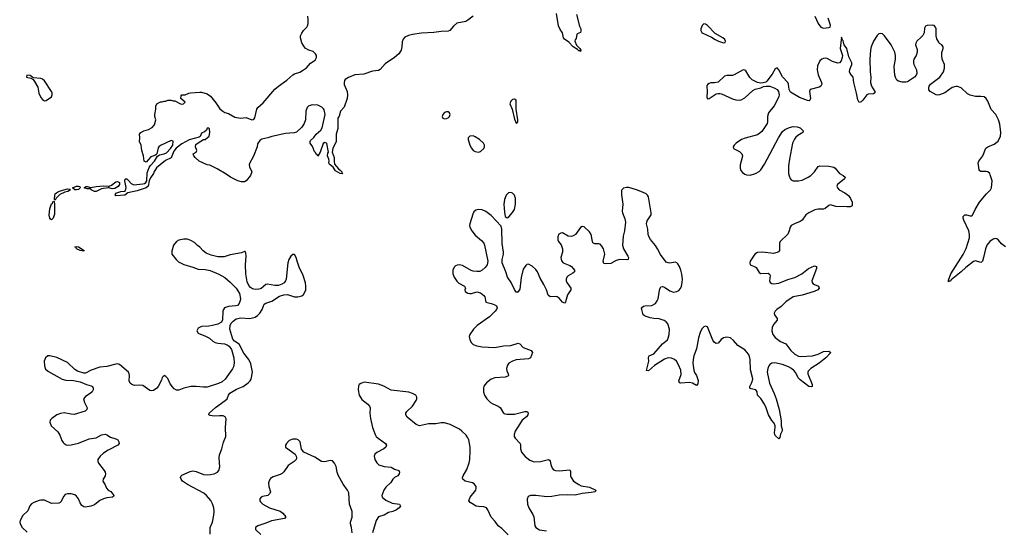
# Model space of a CAD drawing. Header units: inches. Extents: x 1843750 to 1959452, y 907112 to 1016326.
# Tile 79 of 137: x 1893194 to 1904214, y 993719 to 999432. Entities that reach past the tile are written whole.
import ezdxf

# ---------------------------------------------------------------- set-up
doc = ezdxf.new("R2010")
doc.units = ezdxf.units.IN
doc.header["$MEASUREMENT"] = 0
doc.layers.add('B8999', color=7, linetype='Continuous')
doc.layers.add('B9909', color=7, linetype='Continuous')

msp = doc.modelspace()

# ---------------------------------------------------------------- linework, layer by layer
at = {"layer": 'B8999', "color": 6}
for points, elevation in [([(1898270, 999472), (1898210, 999425), (1898187, 999413), (1898088, 999392), (1898050, 999361), (1898009, 999311), (1897990, 999302), (1897910, 999300), (1897830, 999288), (1897690, 999282), (1897590, 999268), (1897544, 999256), (1897505, 999235), (1897485, 999215), (1897474, 999186), (1897470, 999130), (1897462, 999090), (1897438, 999050), (1897388, 999010), (1897283, 998937), (1897227, 998873), (1897210, 998863), (1897144, 998856), (1897044, 998824), (1896944, 998816), (1896873, 998787), (1896837, 998763), (1896828, 998750), (1896824, 998724), (1896826, 998706), (1896858, 998630), (1896864, 998590), (1896859, 998550), (1896826, 998454), (1896786, 998410), (1896768, 998352), (1896755, 998330), (1896754, 998214), (1896735, 998150), (1896736, 998070), (1896699, 997990), (1896692, 997950), (1896714, 997890), (1896712, 997850), (1896717, 997817), (1896762, 997762), (1896782, 997750), (1896799, 997730), (1896800, 997720), (1896810, 997709), (1896782, 997710), (1896730, 997741), (1896701, 997781), (1896667, 997807), (1896658, 997818), (1896654, 997830), (1896656, 997850), (1896653, 997870), (1896638, 997910), (1896642, 997938), (1896649, 997950), (1896630, 998046), (1896626, 998050), (1896610, 998058), (1896590, 998046), (1896558, 997950), (1896530, 997906), (1896524, 997924), (1896510, 997929), (1896505, 997945), (1896490, 997963), (1896479, 997999), (1896465, 998025), (1896444, 998050), (1896443, 998070), (1896450, 998082), (1896486, 998114), (1896510, 998152), (1896563, 998197), (1896578, 998222), (1896613, 998370), (1896602, 998422), (1896595, 998435), (1896575, 998455), (1896530, 998475), (1896470, 998478), (1896430, 998468), (1896410, 998450), (1896397, 998410), (1896392, 998310), (1896379, 998270), (1896350, 998231), (1896290, 998175), (1896266, 998166), (1896170, 998158), (1896014, 998126), (1895970, 998109), (1895905, 998095), (1895880, 998080), (1895857, 998043), (1895850, 998008), (1895810, 997906), (1895763, 997817), (1895764, 997784), (1895784, 997750), (1895790, 997729), (1895775, 997690), (1895730, 997628), (1895710, 997619), (1895677, 997617), (1895635, 997630), (1895554, 997670), (1895505, 997705), (1895404, 997764), (1895323, 997803), (1895290, 997810), (1895203, 997850), (1895157, 997890), (1895142, 997910), (1895135, 997930), (1895169, 997950), (1895175, 997970), (1895161, 998010), (1895166, 998034), (1895190, 998055), (1895249, 998091), (1895270, 998091), (1895314, 998130), (1895322, 998170), (1895318, 998210), (1895310, 998218), (1895290, 998218), (1895284, 998196), (1895263, 998177), (1895230, 998161), (1895215, 998125), (1895204, 998116), (1895090, 998087), (1895010, 998042), (1894944, 997996), (1894920, 997960), (1894890, 997888), (1894825, 997855), (1894764, 997810), (1894725, 997775), (1894695, 997725), (1894691, 997710), (1894656, 997664), (1894643, 997630), (1894630, 997570), (1894610, 997552), (1894510, 997519), (1894405, 997495), (1894370, 997470), (1894270, 997462), (1894262, 997470), (1894270, 997491), (1894326, 997510), (1894366, 997514), (1894378, 997522), (1894386, 997554), (1894372, 997630), (1894373, 997647), (1894378, 997650), (1894391, 997651), (1894413, 997633), (1894440, 997600), (1894470, 997584), (1894570, 997596), (1894590, 997600), (1894606, 997610), (1894618, 997630), (1894622, 997718), (1894642, 997778), (1894658, 997802), (1894704, 997850), (1894735, 997905), (1894758, 997922), (1894810, 997932), (1894837, 997943), (1894881, 997990), (1894907, 998030), (1894912, 998072), (1894890, 998079), (1894770, 998025), (1894750, 998010), (1894743, 997997), (1894727, 997933), (1894719, 997921), (1894707, 997913), (1894661, 997899), (1894610, 997838), (1894588, 997850), (1894579, 997910), (1894561, 997970), (1894553, 998030), (1894535, 998070), (1894539, 998110), (1894535, 998150), (1894549, 998170), (1894584, 998190), (1894635, 998205), (1894675, 998225), (1894704, 998256), (1894717, 998310), (1894707, 998350), (1894706, 998370), (1894718, 998430), (1894716, 998464), (1894730, 998492), (1894770, 998512), (1894787, 998513), (1894810, 998522), (1894830, 998522), (1894850, 998531), (1894890, 998531), (1894910, 998525), (1894930, 998525), (1894994, 998490), (1895010, 998486), (1895026, 998490), (1895046, 998510), (1894998, 998550), (1895000, 998580), (1895008, 998592), (1895047, 998593), (1895086, 998610), (1895106, 998614), (1895210, 998623), (1895230, 998621), (1895290, 998603), (1895330, 998577), (1895390, 998502), (1895435, 998435), (1895466, 998407), (1895490, 998393), (1895530, 998382), (1895602, 998342), (1895670, 998332), (1895730, 998338), (1895790, 998313), (1895805, 998315), (1895817, 998323), (1895825, 998335), (1895848, 998430), (1895859, 998450), (1895917, 998503), (1896050, 998653), (1896090, 998690), (1896185, 998755), (1896250, 998816), (1896270, 998827), (1896330, 998844), (1896358, 998862), (1896405, 998895), (1896450, 998945), (1896500, 998980), (1896516, 999010), (1896515, 999030), (1896506, 999050), (1896477, 999077), (1896430, 999091), (1896390, 999114), (1896350, 999174), (1896335, 999230), (1896336, 999250), (1896350, 999283), (1896370, 999313), (1896406, 999350), (1896419, 999370), (1896424, 999390), (1896424, 999430), (1896418, 999470)], 400), ([(1899427, 999490), (1899458, 999358), (1899473, 999330), (1899475, 999305), (1899470, 999289), (1899450, 999282), (1899431, 999269), (1899420, 999220), (1899410, 999206), (1899408, 999192), (1899427, 999147), (1899464, 999110), (1899473, 999090), (1899470, 999078), (1899463, 999083), (1899450, 999083), (1899437, 999097), (1899390, 999130), (1899339, 999179), (1899290, 999215), (1899281, 999230), (1899270, 999286), (1899242, 999322), (1899224, 999364), (1899200, 999500)], 400), ([(1900000, 997554), (1899985, 997555), (1899952, 997548), (1899933, 997530), (1899930, 997521), (1899928, 997472), (1899944, 997370), (1899937, 997290), (1899939, 997270), (1899965, 997205), (1899973, 997167), (1899963, 997070), (1899947, 997010), (1899941, 996910), (1899953, 996870), (1900000, 996785)], 500), ([(1900000, 996749), (1899990, 996746), (1899910, 996749), (1899870, 996738), (1899810, 996706), (1899750, 996699), (1899730, 996706), (1899725, 996730), (1899741, 996810), (1899729, 996870), (1899710, 996899), (1899690, 996919), (1899670, 996926), (1899630, 996926), (1899610, 996937), (1899603, 996950), (1899590, 997030), (1899570, 997057), (1899510, 997114), (1899490, 997120), (1899470, 997108), (1899413, 997030), (1899390, 997014), (1899370, 997008), (1899332, 997012), (1899270, 997046), (1899250, 997044), (1899229, 997031), (1899217, 997003), (1899216, 996970), (1899225, 996950), (1899253, 996913), (1899268, 996870), (1899268, 996830), (1899251, 996770), (1899256, 996736), (1899278, 996710), (1899350, 996682), (1899369, 996670), (1899390, 996650), (1899402, 996630), (1899402, 996610), (1899385, 996595), (1899334, 996566), (1899318, 996550), (1899309, 996530), (1899310, 996510), (1899318, 996490), (1899364, 996430), (1899364, 996410), (1899326, 996354), (1899303, 996277), (1899290, 996260), (1899270, 996273), (1899230, 996318), (1899210, 996332), (1899190, 996336), (1899130, 996333), (1899110, 996350), (1899090, 996410), (1899061, 996470), (1899019, 996539), (1898988, 996610), (1898970, 996636), (1898930, 996675), (1898890, 996697), (1898870, 996694), (1898857, 996683), (1898830, 996640), (1898806, 996546), (1898790, 996418), (1898770, 996383), (1898750, 996385), (1898730, 996412), (1898693, 996493), (1898654, 996550), (1898635, 996610), (1898594, 996710), (1898592, 996750), (1898608, 996810), (1898608, 996830), (1898593, 996927), (1898590, 997090), (1898581, 997121), (1898470, 997242), (1898410, 997288), (1898370, 997305), (1898330, 997310), (1898299, 997301), (1898277, 997283), (1898264, 997256), (1898231, 997150), (1898228, 997130), (1898231, 997110), (1898253, 997070), (1898290, 997020), (1898362, 996962), (1898387, 996930), (1898396, 996910), (1898430, 996750), (1898432, 996730), (1898424, 996690), (1898402, 996658), (1898370, 996628), (1898344, 996616), (1898310, 996613), (1898270, 996619), (1898247, 996627), (1898150, 996681), (1898111, 996689), (1898090, 996687), (1898070, 996678), (1898056, 996664), (1898042, 996630), (1898042, 996590), (1898058, 996550), (1898085, 996505), (1898110, 996483), (1898172, 996450), (1898184, 996430), (1898176, 996410), (1898181, 996390), (1898210, 996373), (1898230, 996369), (1898250, 996370), (1898310, 996386), (1898350, 996377), (1898388, 996348), (1898398, 996330), (1898412, 996270), (1898470, 996258), (1898505, 996245), (1898529, 996230), (1898537, 996210), (1898531, 996190), (1898516, 996170), (1898452, 996108), (1898314, 996010), (1898271, 995970), (1898230, 995910), (1898226, 995886), (1898230, 995850), (1898250, 995815), (1898270, 995799), (1898310, 995784), (1898370, 995772), (1898510, 995766), (1898610, 995782), (1898690, 995787), (1898772, 995812), (1898790, 995807), (1898830, 995763), (1898918, 995730), (1898932, 995710), (1898910, 995650), (1898890, 995636), (1898750, 995626), (1898709, 995611), (1898670, 995588), (1898652, 995568), (1898641, 995530), (1898644, 995504), (1898661, 995470), (1898664, 995450), (1898657, 995443), (1898629, 995431), (1898510, 995425), (1898471, 995409), (1898418, 995370), (1898390, 995333), (1898384, 995310), (1898383, 995270), (1898395, 995230), (1898421, 995190), (1898462, 995150), (1898490, 995133), (1898548, 995108), (1898572, 995092), (1898608, 995030), (1898623, 995023), (1898650, 995018), (1898730, 995018), (1898849, 995049), (1898870, 995050), (1898880, 995040), (1898884, 995030), (1898881, 995010), (1898865, 994990), (1898818, 994950), (1898739, 994830), (1898727, 994790), (1898728, 994770), (1898738, 994750), (1898795, 994690), (1898800, 994670), (1898800, 994630), (1898810, 994593), (1898850, 994546), (1898905, 994505), (1898950, 994484), (1899024, 994490), (1899113, 994513), (1899125, 994505), (1899130, 994491), (1899137, 994457), (1899153, 994413), (1899170, 994396), (1899190, 994388), (1899230, 994384), (1899350, 994396), (1899358, 994378), (1899360, 994330), (1899366, 994310), (1899393, 994270), (1899451, 994231), (1899478, 994218), (1899570, 994202), (1899643, 994170), (1899635, 994150), (1899590, 994141), (1899490, 994132), (1899410, 994111), (1899330, 994118), (1899230, 994111), (1899150, 994096), (1899093, 994093), (1898970, 994110), (1898911, 994110), (1898884, 994096), (1898874, 994066), (1898879, 994010), (1898892, 993970), (1898936, 993896), (1898947, 993870), (1898960, 993770), (1898970, 993750), (1899010, 993724), (1899090, 993714)], 500), ([(1895325, 993675), (1895327, 993750), (1895352, 993810), (1895368, 993890), (1895372, 993930), (1895366, 993970), (1895350, 994015), (1895332, 994052), (1895286, 994110), (1895253, 994133), (1895071, 994230), (1895017, 994270), (1895000, 994290), (1894993, 994310), (1894999, 994330), (1895010, 994338), (1895103, 994377), (1895130, 994384), (1895170, 994378), (1895250, 994345), (1895290, 994340), (1895330, 994342), (1895370, 994350), (1895406, 994370), (1895422, 994390), (1895432, 994430), (1895427, 994530), (1895430, 994563), (1895455, 994630), (1895474, 994706), (1895500, 994770), (1895498, 994870), (1895505, 994965), (1895492, 994990), (1895470, 994999), (1895430, 995001), (1895370, 994996), (1895324, 995004), (1895310, 995010), (1895314, 995030), (1895385, 995095), (1895495, 995170), (1895515, 995190), (1895530, 995230), (1895546, 995254), (1895620, 995300), (1895696, 995330), (1895752, 995370), (1895772, 995390), (1895784, 995410), (1895800, 995490), (1895781, 995581), (1895759, 995630), (1895701, 995701), (1895650, 995800), (1895596, 995836), (1895578, 995858), (1895547, 995970), (1895550, 996010), (1895562, 996038), (1895581, 996059), (1895616, 996084), (1895670, 996095), (1895771, 996089), (1895830, 996105), (1895857, 996123), (1895882, 996150), (1895906, 996190), (1895931, 996249), (1895950, 996262), (1896017, 996283), (1896102, 996338), (1896150, 996354), (1896190, 996357), (1896270, 996330), (1896308, 996330), (1896350, 996342), (1896370, 996359), (1896390, 996390), (1896396, 996410), (1896398, 996450), (1896391, 996489), (1896368, 996570), (1896323, 996663), (1896298, 996730), (1896289, 996770), (1896270, 996806), (1896250, 996805), (1896230, 996787), (1896206, 996750), (1896196, 996710), (1896176, 996530), (1896169, 996510), (1896152, 996488), (1896128, 996472), (1896090, 996459), (1896050, 996459), (1895967, 996473), (1895950, 996468), (1895896, 996424), (1895870, 996417), (1895830, 996415), (1895801, 996421), (1895777, 996437), (1895759, 996459), (1895740, 996500), (1895725, 996590), (1895720, 996690), (1895728, 996788), (1895724, 996824), (1895717, 996837), (1895710, 996840), (1895676, 996824), (1895550, 996800), (1895481, 996779), (1895410, 996778), (1895336, 996796), (1895281, 996821), (1895247, 996847), (1895210, 996888), (1895185, 996905), (1895150, 996941), (1895110, 996962), (1895070, 996976), (1895030, 996978), (1894974, 996966), (1894950, 996950), (1894914, 996910), (1894897, 996843), (1894898, 996810), (1894945, 996750), (1894970, 996724), (1895032, 996692), (1895130, 996663), (1895190, 996641), (1895270, 996637), (1895326, 996626), (1895424, 996584), (1895488, 996548), (1895550, 996497), (1895618, 996430), (1895652, 996370), (1895664, 996310), (1895662, 996290), (1895650, 996256), (1895630, 996236), (1895611, 996230), (1895530, 996224), (1895485, 996210), (1895473, 996190), (1895468, 996172), (1895465, 996075), (1895451, 996049), (1895413, 996027), (1895350, 996009), (1895310, 996003), (1895230, 996001), (1895190, 995979), (1895176, 995950), (1895190, 995926), (1895273, 995893), (1895319, 995870), (1895356, 995836), (1895382, 995822), (1895413, 995813), (1895485, 995805), (1895516, 995796), (1895539, 995779), (1895564, 995744), (1895589, 995650), (1895593, 995590), (1895585, 995550), (1895574, 995526), (1895495, 995410), (1895458, 995382), (1895418, 995362), (1895290, 995319), (1895250, 995319), (1895170, 995330), (1895110, 995329), (1895030, 995308), (1894974, 995286), (1894950, 995287), (1894923, 995303), (1894903, 995323), (1894879, 995359), (1894850, 995416), (1894830, 995441), (1894810, 995453), (1894790, 995430), (1894780, 995400), (1894745, 995330), (1894730, 995310), (1894690, 995284), (1894670, 995280), (1894650, 995283), (1894570, 995339), (1894530, 995344), (1894479, 995339), (1894447, 995350), (1894430, 995367), (1894420, 995390), (1894422, 995450), (1894420, 995470), (1894410, 995490), (1894310, 995574), (1894290, 995580), (1894270, 995578), (1894170, 995552), (1894090, 995546), (1893992, 995510), (1893930, 995478), (1893910, 995477), (1893839, 995499), (1893810, 995520), (1893730, 995597), (1893610, 995652), (1893530, 995673), (1893509, 995670), (1893482, 995650), (1893469, 995610), (1893470, 995559), (1893484, 995524), (1893515, 995495), (1893670, 995409), (1893710, 995399), (1893794, 995394), (1893870, 995381), (1893942, 995350), (1893994, 995334), (1894007, 995327), (1894016, 995310), (1894016, 995290), (1894003, 995270), (1893983, 995250), (1893930, 995217), (1893909, 995190), (1893918, 995150), (1893949, 995090), (1893946, 995070), (1893928, 995052), (1893805, 995015), (1893770, 995017), (1893690, 995034), (1893650, 995028), (1893608, 995012), (1893553, 994970), (1893536, 994950), (1893532, 994930), (1893547, 994890), (1893621, 994821), (1893643, 994783), (1893664, 994724), (1893680, 994700), (1893690, 994689), (1893715, 994675), (1893731, 994671), (1893770, 994674), (1893850, 994695), (1893970, 994743), (1894050, 994755), (1894110, 994786), (1894150, 994796), (1894170, 994789), (1894210, 994762), (1894270, 994744), (1894292, 994730), (1894305, 994710), (1894308, 994690), (1894293, 994670), (1894185, 994615), (1894130, 994582), (1894093, 994550), (1894069, 994510), (1894069, 994490), (1894077, 994470), (1894139, 994390), (1894150, 994370), (1894155, 994350), (1894151, 994329), (1894127, 994290), (1894123, 994270), (1894149, 994229), (1894166, 994190), (1894185, 994170), (1894212, 994152), (1894248, 994110), (1894244, 994096), (1894231, 994090), (1894170, 994084), (1894130, 994070), (1894090, 994051), (1894030, 994004), (1893990, 993991), (1893930, 993980), (1893910, 993982), (1893890, 993995), (1893870, 994027), (1893853, 994070), (1893830, 994101), (1893810, 994116), (1893770, 994128), (1893730, 994128), (1893701, 994119), (1893683, 994097), (1893657, 994043), (1893648, 994032), (1893630, 994024), (1893550, 994019), (1893470, 994056), (1893430, 994057), (1893410, 994052), (1893350, 994032), (1893324, 994016), (1893307, 993993), (1893284, 993936), (1893230, 993885), (1893197, 993830), (1893194, 993810), (1893197, 993790), (1893223, 993750), (1893278, 993698)], 500), ([(1898660, 993670), (1898590, 993738), (1898550, 993770), (1898516, 993816), (1898470, 993868), (1898435, 993950), (1898420, 993970), (1898390, 993982), (1898330, 993985), (1898304, 993990), (1898236, 994030), (1898221, 994050), (1898237, 994090), (1898299, 994170), (1898304, 994190), (1898301, 994210), (1898279, 994239), (1898260, 994250), (1898178, 994270), (1898153, 994290), (1898150, 994310), (1898157, 994330), (1898200, 994400), (1898224, 994476), (1898230, 994510), (1898237, 994610), (1898235, 994650), (1898219, 994730), (1898210, 994753), (1898190, 994784), (1898143, 994830), (1898116, 994850), (1898010, 994902), (1897950, 994920), (1897910, 994921), (1897850, 994910), (1897770, 994910), (1897670, 994890), (1897650, 994894), (1897630, 994904), (1897530, 994984), (1897514, 995010), (1897515, 995030), (1897527, 995050), (1897589, 995110), (1897631, 995170), (1897638, 995190), (1897639, 995210), (1897627, 995230), (1897591, 995250), (1897550, 995263), (1897350, 995286), (1897270, 995332), (1897210, 995355), (1897050, 995375), (1897010, 995363), (1896993, 995350), (1896985, 995335), (1896982, 995290), (1896993, 995230), (1897022, 995182), (1897090, 995131), (1897108, 995108), (1897115, 995090), (1897113, 995030), (1897120, 994970), (1897144, 994870), (1897171, 994790), (1897183, 994770), (1897205, 994750), (1897288, 994690), (1897299, 994670), (1897291, 994650), (1897268, 994630), (1897189, 994590), (1897167, 994570), (1897162, 994550), (1897170, 994510), (1897190, 994473), (1897213, 994453), (1897273, 994433), (1897350, 994424), (1897390, 994404), (1897436, 994390), (1897446, 994370), (1897440, 994350), (1897426, 994330), (1897390, 994309), (1897370, 994291), (1897347, 994253), (1897290, 994203), (1897268, 994170), (1897246, 994110), (1897250, 994090), (1897290, 994057), (1897364, 994024), (1897444, 994010), (1897457, 993990), (1897442, 993970), (1897410, 993947), (1897370, 993931), (1897320, 993920), (1897273, 993887), (1897230, 993879), (1897210, 993869), (1897183, 993830), (1897141, 993690)], 500), ([(1896913, 993690), (1896908, 993750), (1896896, 993790), (1896895, 993810), (1896914, 993866), (1896915, 993910), (1896913, 993930), (1896886, 994010), (1896877, 994137), (1896863, 994170), (1896814, 994234), (1896757, 994337), (1896745, 994370), (1896735, 994435), (1896717, 994470), (1896695, 994495), (1896670, 994502), (1896610, 994487), (1896570, 994490), (1896496, 994536), (1896373, 994593), (1896346, 994626), (1896334, 994710), (1896310, 994732), (1896290, 994738), (1896250, 994738), (1896210, 994723), (1896178, 994690), (1896168, 994670), (1896169, 994650), (1896278, 994570), (1896289, 994549), (1896292, 994530), (1896287, 994510), (1896266, 994490), (1896197, 994443), (1896150, 994373), (1896130, 994356), (1896110, 994344), (1896030, 994319), (1896001, 994299), (1895986, 994274), (1895980, 994250), (1895983, 994210), (1895999, 994150), (1895995, 994130), (1895970, 994108), (1895910, 994097), (1895895, 994090), (1895882, 994070), (1895883, 994050), (1895890, 994036), (1895915, 994010), (1895989, 993970), (1896110, 993933), (1896138, 993910), (1896171, 993869), (1896159, 993850), (1896010, 993824), (1895950, 993798), (1895860, 993770), (1895833, 993750), (1895834, 993730), (1895891, 993671)], 500)]:
    msp.add_lwpolyline(points, dxfattribs=dict(at, elevation=elevation))
for points, elevation in [([(1893274, 998810), (1893271, 998790), (1893317, 998777), (1893343, 998763), (1893361, 998741), (1893396, 998676), (1893406, 998610), (1893430, 998561), (1893450, 998538), (1893470, 998525), (1893490, 998529), (1893550, 998570), (1893557, 998590), (1893556, 998610), (1893549, 998630), (1893470, 998748), (1893450, 998767), (1893430, 998776), (1893343, 998783), (1893310, 998809)], 500), ([(1898730, 998544), (1898710, 998538), (1898690, 998520), (1898678, 998490), (1898704, 998430), (1898730, 998318), (1898750, 998276), (1898760, 998280), (1898769, 998290), (1898769, 998311), (1898751, 998430), (1898751, 998531)], 500), ([(1897990, 998403), (1897970, 998402), (1897950, 998393), (1897929, 998370), (1897922, 998350), (1897931, 998330), (1897950, 998324), (1897970, 998326), (1897990, 998333), (1898003, 998350), (1898010, 998370), (1898003, 998390)], 500), ([(1898269, 998131), (1898230, 998130), (1898212, 998110), (1898214, 998090), (1898231, 998030), (1898250, 997994), (1898270, 997970), (1898290, 997956), (1898330, 997950), (1898350, 997957), (1898388, 997990), (1898397, 998010), (1898395, 998030), (1898383, 998050), (1898340, 998090), (1898290, 998122)], 500), ([(1893830, 997527), (1893809, 997530), (1893785, 997550), (1893830, 997568), (1893851, 997571), (1893867, 997567), (1893871, 997550), (1893850, 997532)], 400), ([(1894230, 997539), (1894190, 997550), (1894130, 997544), (1894110, 997540), (1894050, 997510), (1894030, 997511), (1893993, 997530), (1893990, 997538), (1893950, 997540), (1893914, 997550), (1893933, 997567), (1893950, 997567), (1893990, 997553), (1894050, 997567), (1894130, 997574), (1894182, 997570), (1894190, 997554), (1894194, 997570), (1894220, 997580), (1894270, 997619), (1894290, 997621), (1894311, 997610), (1894312, 997588), (1894296, 997564), (1894258, 997542)], 400), ([(1893590, 997412), (1893582, 997422), (1893585, 997470), (1893590, 997484), (1893604, 997496), (1893627, 997510), (1893689, 997530), (1893730, 997538), (1893756, 997536), (1893763, 997530), (1893734, 997510), (1893698, 997502), (1893643, 997477), (1893603, 997437)], 400), ([(1898690, 997500), (1898664, 997496), (1898639, 997470), (1898621, 997419), (1898613, 997370), (1898619, 997279), (1898629, 997229), (1898650, 997216), (1898670, 997225), (1898710, 997274), (1898730, 997310), (1898743, 997370), (1898741, 997430), (1898730, 997469), (1898710, 997492)], 500), ([(1893550, 997194), (1893540, 997200), (1893530, 997210), (1893525, 997245), (1893530, 997317), (1893550, 997371), (1893560, 997380), (1893570, 997403), (1893578, 997398), (1893582, 997370), (1893583, 997257), (1893570, 997210)], 400), ([(1893910, 996843), (1893869, 996850), (1893830, 996870), (1893824, 996884), (1893809, 996890), (1893826, 996894), (1893850, 996890), (1893914, 996850)], 400)]:
    msp.add_lwpolyline(points, close=True, dxfattribs=dict(at, elevation=elevation))
at = {"layer": 'B9909', "color": 6, "elevation": 500}
for points in [[(1902092, 999472), (1902131, 999390), (1902162, 999350), (1902190, 999338), (1902250, 999344), (1902266, 999350), (1902270, 999370), (1902244, 999450)], [(1904228, 996890), (1904183, 996923), (1904150, 996966), (1904130, 996980), (1904110, 996983), (1904090, 996977), (1904050, 996951), (1904020, 996910), (1904004, 996870), (1903982, 996770), (1903969, 996731), (1903959, 996721), (1903950, 996716), (1903890, 996733), (1903870, 996727), (1903782, 996658), (1903730, 996610), (1903619, 996521), (1903610, 996505), (1903595, 996505), (1903590, 996498), (1903590, 996518), (1903615, 996590), (1903754, 996806), (1903786, 996874), (1903826, 996990), (1903826, 997030), (1903817, 997070), (1903760, 997190), (1903754, 997210), (1903755, 997230), (1903771, 997249), (1903790, 997250), (1903830, 997239), (1903850, 997239), (1903856, 997244), (1903887, 997310), (1903935, 997390), (1904015, 997485), (1904060, 997530), (1904072, 997550), (1904078, 997630), (1904057, 997697), (1904050, 997710), (1904029, 997729), (1904010, 997734), (1903952, 997732), (1903940, 997740), (1903931, 997751), (1903921, 997830), (1903929, 997850), (1903972, 997910), (1904006, 997994), (1904029, 998011), (1904101, 998039), (1904146, 998074), (1904171, 998129), (1904175, 998170), (1904165, 998265), (1904150, 998312), (1904118, 998370), (1904067, 998427), (1904030, 998521), (1904010, 998551), (1903990, 998568), (1903950, 998573), (1903890, 998573), (1903830, 998586), (1903802, 998602), (1903730, 998670), (1903690, 998684), (1903670, 998685), (1903630, 998672), (1903550, 998615), (1903490, 998591), (1903470, 998589), (1903450, 998593), (1903385, 998630), (1903370, 998646), (1903368, 998670), (1903374, 998690), (1903388, 998710), (1903491, 998790), (1903532, 998850), (1903545, 998890), (1903543, 998930), (1903520, 998990), (1903513, 999030), (1903515, 999065), (1903530, 999110), (1903530, 999130), (1903515, 999150), (1903490, 999167), (1903480, 999180), (1903458, 999218), (1903450, 999250), (1903450, 999330), (1903444, 999350), (1903430, 999367), (1903410, 999371), (1903352, 999368), (1903330, 999358), (1903322, 999338), (1903315, 999285), (1903303, 999257), (1903285, 999235), (1903235, 999190), (1903222, 999170), (1903221, 999150), (1903238, 999098), (1903239, 999070), (1903227, 999033), (1903203, 998990), (1903197, 998970), (1903198, 998950), (1903203, 998930), (1903232, 998870), (1903236, 998830), (1903228, 998810), (1903210, 998788), (1903130, 998738), (1903110, 998732), (1903070, 998735), (1903030, 998745), (1903010, 998757), (1902998, 998778), (1902989, 998810), (1902982, 998910), (1902995, 998990), (1902997, 999030), (1902987, 999070), (1902946, 999150), (1902874, 999250), (1902850, 999273), (1902830, 999279), (1902810, 999273), (1902790, 999254), (1902749, 999190), (1902722, 999130), (1902715, 999090), (1902709, 998990), (1902713, 998850), (1902721, 998790), (1902716, 998730), (1902729, 998689), (1902766, 998630), (1902766, 998614), (1902750, 998603), (1902690, 998598), (1902675, 998590), (1902630, 998531), (1902610, 998512), (1902590, 998507), (1902574, 998534), (1902561, 998610), (1902531, 998730), (1902521, 998790), (1902489, 998829), (1902483, 998850), (1902485, 998875), (1902507, 998930), (1902506, 998950), (1902475, 999015), (1902450, 999109), (1902423, 999150), (1902410, 999195), (1902402, 999202), (1902390, 999238), (1902378, 999110), (1902401, 999030), (1902400, 999010), (1902388, 998972), (1902370, 998950), (1902350, 998945), (1902290, 998966), (1902230, 998997), (1902210, 999001), (1902190, 998999), (1902170, 998990), (1902150, 998971), (1902123, 998917), (1902118, 998870), (1902130, 998816), (1902167, 998730), (1902171, 998709), (1902161, 998690), (1902142, 998678), (1902040, 998650), (1902035, 998630), (1902045, 998550), (1902038, 998530), (1902030, 998525), (1902010, 998527), (1901923, 998563), (1901822, 998622), (1901804, 998650), (1901797, 998710), (1901790, 998730), (1901732, 998792), (1901690, 998871), (1901670, 998892), (1901650, 998882), (1901616, 998824), (1901556, 998744), (1901545, 998735), (1901516, 998724), (1901490, 998723), (1901450, 998731), (1901390, 998758), (1901364, 998784), (1901320, 998860), (1901309, 998869), (1901290, 998872), (1901190, 998814), (1901170, 998808), (1901110, 998807), (1901081, 998799), (1901010, 998735), (1900970, 998725), (1900930, 998726), (1900910, 998720), (1900893, 998707), (1900885, 998690), (1900889, 998630), (1900885, 998565), (1900890, 998548), (1900910, 998552), (1900990, 998601), (1901010, 998608), (1901030, 998607), (1901050, 998602), (1901170, 998546), (1901210, 998534), (1901250, 998532), (1901270, 998537), (1901310, 998557), (1901400, 998640), (1901425, 998655), (1901489, 998670), (1901517, 998683), (1901550, 998690), (1901590, 998689), (1901647, 998667), (1901671, 998651), (1901688, 998628), (1901695, 998590), (1901689, 998570), (1901638, 998470), (1901575, 998390), (1901562, 998350), (1901565, 998290), (1901560, 998270), (1901500, 998180), (1901479, 998161), (1901450, 998144), (1901313, 998107), (1901274, 998090), (1901213, 998050), (1901190, 998030), (1901179, 998010), (1901183, 997990), (1901250, 997958), (1901277, 997930), (1901283, 997910), (1901281, 997890), (1901259, 997810), (1901257, 997770), (1901264, 997744), (1901282, 997722), (1901310, 997704), (1901330, 997697), (1901370, 997694), (1901430, 997710), (1901470, 997735), (1901490, 997754), (1901530, 997815), (1901688, 998112), (1901730, 998181), (1901757, 998203), (1901810, 998227), (1901850, 998237), (1901895, 998235), (1901930, 998222), (1901963, 998190), (1901957, 998170), (1901902, 998138), (1901881, 998119), (1901864, 998096), (1901844, 998050), (1901808, 997872), (1901798, 997798), (1901799, 997710), (1901804, 997684), (1901817, 997657), (1901830, 997641), (1901850, 997630), (1901911, 997631), (1901950, 997638), (1902020, 997670), (1902050, 997690), (1902091, 997730), (1902130, 997790), (1902150, 997796), (1902250, 997794), (1902304, 997784), (1902322, 997770), (1902370, 997713), (1902410, 997690), (1902432, 997670), (1902426, 997650), (1902345, 997590), (1902340, 997570), (1902348, 997550), (1902367, 997527), (1902430, 997496), (1902470, 997465), (1902494, 997430), (1902511, 997389), (1902512, 997350), (1902490, 997339), (1902450, 997337), (1902330, 997342), (1902270, 997362), (1902250, 997353), (1902210, 997319), (1902190, 997311), (1902129, 997311), (1902094, 997306), (1902027, 997273), (1901992, 997248), (1901950, 997191), (1901930, 997174), (1901867, 997150), (1901830, 997128), (1901818, 997110), (1901807, 997070), (1901790, 997034), (1901706, 996950), (1901699, 996930), (1901699, 996861), (1901697, 996850), (1901685, 996835), (1901670, 996826), (1901630, 996818), (1901509, 996831), (1901450, 996829), (1901420, 996810), (1901369, 996730), (1901364, 996710), (1901370, 996690), (1901427, 996667), (1901438, 996658), (1901470, 996603), (1901490, 996594), (1901570, 996595), (1901586, 996586), (1901593, 996570), (1901587, 996510), (1901592, 996492), (1901610, 996479), (1901630, 996476), (1901690, 996486), (1901790, 996526), (1901871, 996549), (1901948, 996590), (1902022, 996650), (1902090, 996677), (1902110, 996670), (1902111, 996650), (1902058, 996510), (1902062, 996490), (1902070, 996482), (1902090, 996468), (1902133, 996450), (1902143, 996430), (1902125, 996410), (1902087, 996390), (1901951, 996349), (1901850, 996330), (1901770, 996275), (1901715, 996225), (1901668, 996190), (1901648, 996170), (1901637, 996150), (1901641, 996130), (1901672, 996090), (1901673, 996070), (1901630, 996023), (1901617, 995990), (1901611, 995950), (1901623, 995910), (1901650, 995877), (1901710, 995831), (1901770, 995806), (1901823, 995730), (1901870, 995691), (1901910, 995669), (1901935, 995665), (1902067, 995673), (1902130, 995689), (1902190, 995719), (1902250, 995724), (1902272, 995710), (1902217, 995650), (1902140, 995590), (1902048, 995530), (1902019, 995501), (1902014, 995490), (1902016, 995470), (1902064, 995350), (1902062, 995330), (1902055, 995325), (1902027, 995330), (1901930, 995403), (1901907, 995427), (1901880, 995480), (1901863, 995503), (1901831, 995531), (1901797, 995550), (1901730, 995576), (1901646, 995594), (1901610, 995589), (1901590, 995574), (1901580, 995560), (1901566, 995530), (1901561, 995490), (1901586, 995366), (1901638, 995250), (1901659, 995190), (1901694, 995070), (1901716, 994944), (1901718, 994890), (1901729, 994850), (1901727, 994833), (1901710, 994794), (1901702, 994758), (1901690, 994744), (1901650, 994780), (1901644, 994790), (1901641, 994810), (1901650, 994870), (1901649, 994890), (1901637, 994917), (1901610, 994949), (1901573, 995010), (1901549, 995089), (1901530, 995130), (1901490, 995193), (1901453, 995230), (1901447, 995270), (1901433, 995290), (1901382, 995302), (1901366, 995310), (1901366, 995330), (1901388, 995372), (1901398, 995410), (1901397, 995430), (1901373, 995513), (1901368, 995630), (1901357, 995677), (1901336, 995710), (1901310, 995738), (1901230, 995787), (1901184, 995844), (1901150, 995872), (1901110, 995881), (1901070, 995872), (1901046, 995854), (1901010, 995814), (1900990, 995809), (1900970, 995819), (1900950, 995845), (1900890, 995997), (1900870, 996004), (1900850, 995994), (1900830, 995972), (1900810, 995934), (1900790, 995871), (1900769, 995751), (1900738, 995670), (1900730, 995630), (1900729, 995589), (1900737, 995510), (1900746, 995486), (1900770, 995450), (1900786, 995394), (1900783, 995357), (1900770, 995340), (1900724, 995364), (1900690, 995374), (1900590, 995365), (1900577, 995370), (1900572, 995390), (1900597, 995463), (1900593, 995510), (1900566, 995570), (1900543, 995610), (1900522, 995630), (1900490, 995645), (1900450, 995648), (1900410, 995634), (1900297, 995563), (1900230, 995505), (1900210, 995509), (1900236, 995610), (1900232, 995650), (1900235, 995665), (1900238, 995670), (1900290, 995693), (1900390, 995807), (1900443, 995850), (1900453, 995870), (1900463, 995910), (1900466, 995970), (1900449, 996029), (1900431, 996050), (1900408, 996068), (1900350, 996086), (1900290, 996088), (1900250, 996097), (1900196, 996116), (1900172, 996130), (1900155, 996190), (1900153, 996210), (1900174, 996226), (1900189, 996231), (1900270, 996233), (1900310, 996257), (1900330, 996286), (1900340, 996310), (1900355, 996405), (1900362, 996430), (1900370, 996442), (1900390, 996446), (1900410, 996439), (1900470, 996400), (1900510, 996384), (1900547, 996390), (1900570, 996404), (1900590, 996426), (1900601, 996450), (1900609, 996490), (1900611, 996530), (1900606, 996586), (1900594, 996630), (1900579, 996670), (1900560, 996700), (1900550, 996711), (1900530, 996719), (1900470, 996708), (1900450, 996710), (1900430, 996720), (1900365, 996805), (1900333, 996870), (1900310, 996905), (1900252, 996972), (1900238, 996998), (1900229, 997030), (1900223, 997090), (1900210, 997150), (1900218, 997182), (1900260, 997250), (1900261, 997270), (1900231, 997450), (1900220, 997470), (1900204, 997484), (1900165, 997504), (1900097, 997530), (1900010, 997554), (1900000, 997554)], [(1900000, 996785), (1900008, 996770), (1900005, 996750), (1900000, 996749)]]:
    msp.add_lwpolyline(points, dxfattribs=at)
msp.add_lwpolyline([(1900850, 999384), (1900832, 999368), (1900819, 999330), (1900819, 999310), (1900829, 999290), (1900840, 999280), (1900938, 999238), (1900976, 999210), (1901015, 999190), (1901070, 999174), (1901090, 999178), (1901095, 999190), (1901085, 999210), (1901065, 999230), (1900978, 999278), (1900890, 999368), (1900870, 999382)], close=True, dxfattribs=at)

doc.saveas('drawing.dxf')
